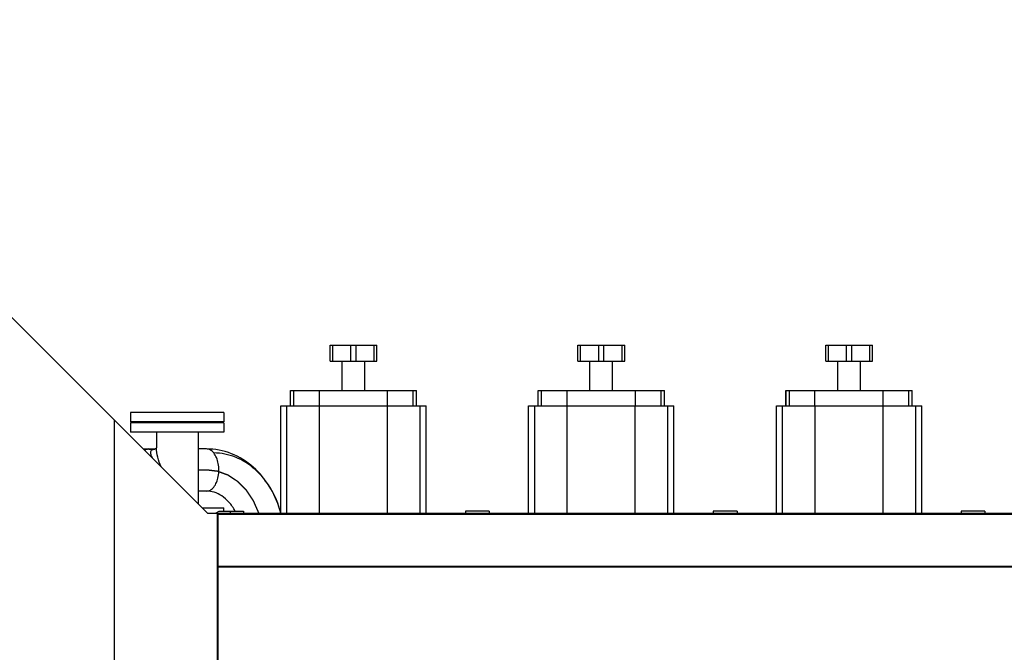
# Model space of a CAD drawing. Header units: millimetres. Extents: x 0 to 1189, y 0 to 841.
# Tile 64 of 136: x 430 to 514, y 675 to 729. Entities that reach past the tile are written whole.
import ezdxf
from ezdxf.enums import TextEntityAlignment as Align

# ---------------------------------------------------------------- set-up
doc = ezdxf.new("R2010")
doc.units = ezdxf.units.MM
doc.header["$LTSCALE"] = 65.395
doc.linetypes.add('CENTER', pattern=[0.6, 0.375, -0.075, 0.075, -0.075])
doc.layers.get('0').update_dxf_attribs({"linetype": 'CONTINUOUS'})
for name, color, linetype in [('1907_116500_06_SIMPLE1_B#AF0_ABL149', 7, 'CONTINUOUS'), ('1907_116500_06_SIMPLE1_T3_B_PBL151', 7, 'CONTINUOUS'), ('1907_153200_261214_ABL28', 7, 'CONTINUOUS'), ('1907_153200_84_ABL143', 7, 'CONTINUOUS'), ('1907_153200_84_T1_PBL257', 7, 'CONTINUOUS'), ('1907_210700_31_SIMPLE1_T1_X_PBL157', 7, 'CONTINUOUS'), ('1907_210700_31_SIMPLE1_T1_X_PBL171', 7, 'CONTINUOUS'), ('1907_210700_31_SIMPLE1_T1_X_PBL180', 7, 'CONTINUOUS'), ('1907_210700_31_SIMPLE1_X_ABL156', 7, 'CONTINUOUS'), ('1907_210700_31_SIMPLE1_X_ABL170', 7, 'CONTINUOUS'), ('1907_210700_31_SIMPLE1_X_ABL179', 7, 'CONTINUOUS'), ('1997_000000_TLKGS_MARKETING_ABL3', 7, 'CONTINUOUS'), ('1997_030000_TLKGS_V_ABL10', 7, 'CONTINUOUS'), ('1997_100000_TLKGS_V_ABL132', 7, 'CONTINUOUS'), ('1997_200000_TLKGS_V_ABL129', 7, 'CONTINUOUS'), ('1997_700000_TLKGS_V_ABL16', 7, 'CONTINUOUS'), ('1997_727000_11_SIMPLE1_B_ABL17', 7, 'CONTINUOUS'), ('1997_727000_11_SIMPLE1_T1_B_PBL18', 7, 'CONTINUOUS'), ('E1514-IBC_DN80PN40X2_PBL147', 7, 'CONTINUOUS'), ('EN1092-1-01A-DN80-PN16_PBL145', 7, 'CONTINUOUS'), ('EN1092-1-01A-DN80-PN16_PBL256', 7, 'CONTINUOUS'), ('EN1092-1-05A-DN80-PN16_PBL146', 7, 'CONTINUOUS'), ('new_view_9_VBL0', 7, 'CONTINUOUS'), ('T-STUECK-S-88_9X3_2-88_9X3_2_PBL144', 7, 'CONTINUOUS')]:
    doc.layers.add(name, color=color, linetype=linetype)
doc.styles.get("Standard").update_dxf_attribs({"font": 'txt', "width": 0.6})
doc.dimstyles.new('DIMSTYLE_1', dxfattribs={"dimtxt": 3.5, "dimasz": 3.5, "dimexe": 1.8, "dimexo": 0, "dimgap": 0.875, "dimtad": 1, "dimdec": 0, "dimlfac": 25, "dimdsep": 46, "dimtxsty": 'Standard', "dimblk": '_FILLED', "dimblk1": '_FILLED', "dimblk2": '_FILLED', "dimcen": 0.09, "dimadec": 0, "dimazin": 0, "dimtp": 2, "dimtm": 2, "dimtfac": 1, "dimtdec": 0, "dimtofl": 0, "dimtmove": 0, "dimatfit": 3, "dimldrblk": '_FILLED', "dimfxl": 1, "dimtolj": 1, "dimarcsym": 0})

# ---------------------------------------------------------------- blocks, each defined once
blk = doc.blocks.new('_FILLED')
at = {"color": 0, "linetype": 'ByBlock'}
blk.add_solid([(0, 0), (-1, 0.167), (-1, -0.167)], dxfattribs=at)
blk = doc.blocks.new('*D1')
at = {"color": 2, "linetype": 'Continuous'}
for p, q in [((357.238, 723.539), (345.438, 723.539)), ((347.238, 723.539), (347.238, 664.16)), ((347.238, 604.78), (347.238, 664.16)), ((705.412, 604.78), (345.438, 604.78))]:
    blk.add_line(p, q, dxfattribs=at)
at = {"color": 2, "linetype": 'Continuous', "xscale": 3.5, "yscale": 3.5, "zscale": 3.5}
for p, rotation in [((347.238, 723.539), 90), ((347.238, 604.78), 270)]:
    blk.add_blockref('_FILLED', p, dxfattribs=dict(at, rotation=rotation))
at = {"color": 2, "linetype": 'Continuous', "width": 0.690476}
blk.add_text('2969', height=3.5, rotation=90, dxfattribs=at).set_placement((346.363, 664.16), align=Align.CENTER)
blk = doc.blocks.new('*D2')
at = {"color": 2, "linetype": 'Continuous'}
for p, q in [((374.358, 725.748), (374.358, 739.096)), ((627.737, 663.175), (627.737, 739.096)), ((374.358, 737.296), (501.048, 737.296)), ((627.737, 737.296), (501.048, 737.296))]:
    blk.add_line(p, q, dxfattribs=at)
at = {"color": 2, "linetype": 'Continuous', "xscale": 3.5, "yscale": 3.5, "zscale": 3.5, "rotation": 180}
blk.add_blockref('_FILLED', (374.358, 737.296), dxfattribs=at)
at = {"color": 2, "linetype": 'Continuous', "xscale": 3.5, "yscale": 3.5, "zscale": 3.5}
blk.add_blockref('_FILLED', (627.737, 737.296), dxfattribs=at)
at = {"color": 2, "linetype": 'Continuous', "width": 0.636905}
blk.add_text('6335', height=3.5, dxfattribs=at).set_placement((501.048, 738.171), align=Align.CENTER)
blk = doc.blocks.new('1997_727000_11_SIMPLE1_T1_B_PBL18', base_point=(514.607, 686.265))
at = {"layer": '1997_727000_11_SIMPLE1_T1_B_PBL18', "color": 7, "linetype": 'Continuous'}
for p, q in [((445.635, 686.658), (427.383, 704.91)), ((437.676, 669.1), (437.676, 694.617)), ((445.635, 686.658), (446.697, 686.658)), ((446.343, 686.658), (446.637, 686.828)), ((446.54, 686.658), (446.54, 666.983)), ((446.54, 686.591), (642.577, 686.591)), ((446.637, 686.828), (448.737, 686.828)), ((446.697, 686.657), (446.697, 686.658)), ((446.697, 686.657), (447.577, 686.657)), ((447.577, 686.828), (447.577, 686.657)), ((447.577, 686.657), (448.737, 686.657)), ((448.737, 686.828), (448.737, 686.657)), ((448.737, 686.658), (467.717, 686.658)), ((467.717, 686.828), (467.717, 686.645)), ((469.757, 686.828), (467.717, 686.828)), ((467.717, 686.645), (469.757, 686.645)), ((469.757, 686.828), (469.757, 686.645)), ((469.757, 686.658), (488.917, 686.658)), ((488.917, 686.828), (488.917, 686.645)), ((490.957, 686.828), (488.917, 686.828)), ((488.917, 686.645), (490.957, 686.645)), ((490.957, 686.828), (490.957, 686.645)), ((490.957, 686.658), (510.117, 686.658)), ((510.117, 686.828), (510.117, 686.645)), ((512.157, 686.828), (510.117, 686.828)), ((510.117, 686.645), (512.157, 686.645)), ((512.157, 686.828), (512.157, 686.645)), ((512.157, 686.658), (531.317, 686.658)), ((446.54, 682.125), (642.577, 682.125))]:
    blk.add_line(p, q, dxfattribs=at)
at = {"layer": '1997_727000_11_SIMPLE1_T1_B_PBL18', "color": 9, "linetype": 'Continuous'}
for p, q in [((446.514, 669.1), (446.514, 686.658)), ((446.54, 686.575), (642.577, 686.575)), ((469.757, 686.812), (467.717, 686.812)), ((490.957, 686.812), (488.917, 686.812)), ((512.157, 686.812), (510.117, 686.812)), ((446.54, 682.05), (642.577, 682.05))]:
    blk.add_line(p, q, dxfattribs=at)
blk = doc.blocks.new('1997_727000_11_SIMPLE1_B_ABL17', base_point=(514.607, 686.265))
at = {"layer": '1997_727000_11_SIMPLE1_T1_B_PBL18'}
blk.add_blockref('1997_727000_11_SIMPLE1_T1_B_PBL18', (514.607, 686.265), dxfattribs=at)
blk = doc.blocks.new('1997_700000_TLKGS_V_ABL16', base_point=(514.607, 686.265))
at = {"layer": '1997_727000_11_SIMPLE1_B_ABL17'}
blk.add_blockref('1997_727000_11_SIMPLE1_B_ABL17', (514.607, 686.265), dxfattribs=at)
blk = doc.blocks.new('1907_210700_31_SIMPLE1_T1_X_PBL157', base_point=(458.135, 693.839))
at = {"layer": '1907_210700_31_SIMPLE1_T1_X_PBL157', "color": 7, "linetype": 'Continuous'}
for p, q in [((456.137, 699.66), (456.137, 701.02)), ((456.137, 701.02), (460.137, 701.02)), ((457.913, 699.66), (457.913, 701.02)), ((458.362, 699.66), (458.362, 701.02)), ((460.137, 699.66), (460.137, 701.02)), ((456.137, 699.66), (460.137, 699.66)), ((457.166, 697.141), (457.166, 699.66)), ((459.108, 697.141), (459.108, 699.66)), ((452.736, 695.821), (452.736, 697.141)), ((452.736, 697.141), (463.539, 697.141)), ((463.539, 695.821), (463.539, 697.141)), ((451.921, 686.658), (451.921, 695.821)), ((451.921, 695.821), (464.349, 695.821)), ((452.437, 686.658), (452.437, 695.821)), ((463.835, 686.658), (463.835, 695.821)), ((464.349, 686.658), (464.349, 695.821))]:
    blk.add_line(p, q, dxfattribs=at)
at = {"layer": '1907_210700_31_SIMPLE1_T1_X_PBL157', "color": 9, "linetype": 'Continuous'}
for p, q in [((456.362, 699.66), (456.362, 701.02)), ((459.913, 699.66), (459.913, 701.02)), ((452.741, 695.821), (452.741, 697.141)), ((453.026, 695.821), (453.026, 697.141)), ((455.216, 695.821), (455.216, 697.141)), ((461.059, 695.821), (461.059, 697.141)), ((463.249, 695.821), (463.249, 697.141)), ((463.534, 695.821), (463.534, 697.141)), ((455.225, 686.658), (455.225, 695.821)), ((461.049, 686.658), (461.049, 695.821))]:
    blk.add_line(p, q, dxfattribs=at)
blk = doc.blocks.new('1907_210700_31_SIMPLE1_X_ABL156', base_point=(458.135, 693.839))
at = {"layer": '1907_210700_31_SIMPLE1_T1_X_PBL157'}
blk.add_blockref('1907_210700_31_SIMPLE1_T1_X_PBL157', (458.135, 693.839), dxfattribs=at)
blk = doc.blocks.new('1907_210700_31_SIMPLE1_T1_X_PBL171', base_point=(479.335, 693.839))
at = {"layer": '1907_210700_31_SIMPLE1_T1_X_PBL171', "color": 7, "linetype": 'Continuous'}
for p, q in [((477.337, 699.66), (477.337, 701.02)), ((477.337, 701.02), (481.337, 701.02)), ((479.113, 699.66), (479.113, 701.02)), ((479.562, 699.66), (479.562, 701.02)), ((481.337, 699.66), (481.337, 701.02)), ((477.337, 699.66), (481.337, 699.66)), ((478.366, 697.141), (478.366, 699.66)), ((480.308, 697.141), (480.308, 699.66)), ((473.936, 695.821), (473.936, 697.141)), ((473.936, 697.141), (484.739, 697.141)), ((484.739, 695.821), (484.739, 697.141)), ((473.121, 686.658), (473.121, 695.821)), ((473.121, 695.821), (485.549, 695.821)), ((473.637, 686.658), (473.637, 695.821)), ((485.035, 686.658), (485.035, 695.821)), ((485.549, 686.658), (485.549, 695.821))]:
    blk.add_line(p, q, dxfattribs=at)
at = {"layer": '1907_210700_31_SIMPLE1_T1_X_PBL171', "color": 9, "linetype": 'Continuous'}
for p, q in [((477.562, 699.66), (477.562, 701.02)), ((481.113, 699.66), (481.113, 701.02)), ((473.941, 695.821), (473.941, 697.141)), ((474.226, 695.821), (474.226, 697.141)), ((476.416, 695.821), (476.416, 697.141)), ((482.259, 695.821), (482.259, 697.141)), ((484.449, 695.821), (484.449, 697.141)), ((484.734, 695.821), (484.734, 697.141)), ((476.425, 686.658), (476.425, 695.821)), ((482.249, 686.658), (482.249, 695.821))]:
    blk.add_line(p, q, dxfattribs=at)
blk = doc.blocks.new('1907_210700_31_SIMPLE1_X_ABL170', base_point=(479.335, 693.839))
at = {"layer": '1907_210700_31_SIMPLE1_T1_X_PBL171'}
blk.add_blockref('1907_210700_31_SIMPLE1_T1_X_PBL171', (479.335, 693.839), dxfattribs=at)
blk = doc.blocks.new('1907_210700_31_SIMPLE1_T1_X_PBL180', base_point=(500.535, 693.839))
at = {"layer": '1907_210700_31_SIMPLE1_T1_X_PBL180', "color": 7, "linetype": 'Continuous'}
for p, q in [((498.537, 699.66), (498.537, 701.02)), ((498.537, 701.02), (502.537, 701.02)), ((500.313, 699.66), (500.313, 701.02)), ((500.762, 699.66), (500.762, 701.02)), ((502.537, 699.66), (502.537, 701.02)), ((498.537, 699.66), (502.537, 699.66)), ((499.566, 697.141), (499.566, 699.66)), ((501.508, 697.141), (501.508, 699.66)), ((495.136, 695.821), (495.136, 697.141)), ((495.136, 697.141), (505.939, 697.141)), ((505.939, 695.821), (505.939, 697.141)), ((494.321, 686.658), (494.321, 695.821)), ((494.321, 695.821), (506.749, 695.821)), ((494.837, 686.658), (494.837, 695.821)), ((506.235, 686.658), (506.235, 695.821)), ((506.749, 686.658), (506.749, 695.821))]:
    blk.add_line(p, q, dxfattribs=at)
at = {"layer": '1907_210700_31_SIMPLE1_T1_X_PBL180', "color": 9, "linetype": 'Continuous'}
for p, q in [((498.762, 699.66), (498.762, 701.02)), ((502.313, 699.66), (502.313, 701.02)), ((495.141, 695.821), (495.141, 697.141)), ((495.426, 695.821), (495.426, 697.141)), ((497.616, 695.821), (497.616, 697.141)), ((503.459, 695.821), (503.459, 697.141)), ((505.649, 695.821), (505.649, 697.141)), ((505.934, 695.821), (505.934, 697.141)), ((497.625, 686.658), (497.625, 695.821)), ((503.449, 686.658), (503.449, 695.821))]:
    blk.add_line(p, q, dxfattribs=at)
blk = doc.blocks.new('1907_210700_31_SIMPLE1_X_ABL179', base_point=(500.535, 693.839))
at = {"layer": '1907_210700_31_SIMPLE1_T1_X_PBL180'}
blk.add_blockref('1907_210700_31_SIMPLE1_T1_X_PBL180', (500.535, 693.839), dxfattribs=at)
blk = doc.blocks.new('1997_200000_TLKGS_V_ABL129', base_point=(530.843, 641.94))
at = {"layer": '1907_210700_31_SIMPLE1_X_ABL156'}
blk.add_blockref('1907_210700_31_SIMPLE1_X_ABL156', (458.135, 693.839), dxfattribs=at)
at = {"layer": '1907_210700_31_SIMPLE1_X_ABL170'}
blk.add_blockref('1907_210700_31_SIMPLE1_X_ABL170', (479.335, 693.839), dxfattribs=at)
at = {"layer": '1907_210700_31_SIMPLE1_X_ABL179'}
blk.add_blockref('1907_210700_31_SIMPLE1_X_ABL179', (500.535, 693.839), dxfattribs=at)
blk = doc.blocks.new('1907_116500_06_SIMPLE1_T3_B_PBL151', base_point=(446.125, 686.964))
at = {"layer": '1907_116500_06_SIMPLE1_T3_B_PBL151', "color": 7, "linetype": 'Continuous'}
for p in [(445.193, 687.1), (447.057, 686.828)]:
    blk.add_line(p, (447.057, 687.1), dxfattribs=at)
blk = doc.blocks.new('1907_116500_06_SIMPLE1_B#AF0_ABL149', base_point=(543.317, 672.64))
at = {"layer": '1907_116500_06_SIMPLE1_T3_B_PBL151'}
blk.add_blockref('1907_116500_06_SIMPLE1_T3_B_PBL151', (446.125, 686.964), dxfattribs=at)
blk = doc.blocks.new('1997_100000_TLKGS_V_ABL132', base_point=(541.877, 632.44))
at = {"layer": '1907_116500_06_SIMPLE1_B#AF0_ABL149'}
blk.add_blockref('1907_116500_06_SIMPLE1_B#AF0_ABL149', (543.317, 672.64), dxfattribs=at)
blk = doc.blocks.new('1997_030000_TLKGS_V_ABL10', base_point=(520.537, 642.12))
at = {"layer": '1997_100000_TLKGS_V_ABL132'}
blk.add_blockref('1997_100000_TLKGS_V_ABL132', (541.877, 632.44), dxfattribs=at)
at = {"layer": '1997_200000_TLKGS_V_ABL129'}
blk.add_blockref('1997_200000_TLKGS_V_ABL129', (530.843, 641.94), dxfattribs=at)
at = {"layer": '1997_700000_TLKGS_V_ABL16'}
blk.add_blockref('1997_700000_TLKGS_V_ABL16', (514.607, 686.265), dxfattribs=at)
blk = doc.blocks.new('1997_000000_TLKGS_MARKETING_ABL3', base_point=(510.477, 648.642))
at = {"layer": '1997_030000_TLKGS_V_ABL10'}
blk.add_blockref('1997_030000_TLKGS_V_ABL10', (520.537, 642.12), dxfattribs=at)
blk = doc.blocks.new('T-STUECK-S-88_9X3_2-88_9X3_2_PBL144', base_point=(442.545, 690.52))
at = {"layer": 'T-STUECK-S-88_9X3_2-88_9X3_2_PBL144', "color": 7, "linetype": 'Continuous'}
for p, q in [((441.278, 693.58), (441.278, 692.226)), ((444.834, 693.58), (444.834, 687.459)), ((440.624, 692.118), (441.136, 692.118))]:
    blk.add_line(p, q, dxfattribs=at)
blk.add_lwpolyline([(441.278, 692.261), (441.274, 692.249), (441.233, 692.188), (441.174, 692.138), (441.134, 692.117), (441.131, 692.116)], dxfattribs=at)
blk.add_open_spline([(440.624, 692.118), (440.53, 692.118), (440.403, 692.097), (440.286, 692.053), (440.256, 692.04)], degree=3, knots=[0, 0, 0, 0, 0.744788, 1, 1, 1, 1], dxfattribs=at)
at = {"layer": 'T-STUECK-S-88_9X3_2-88_9X3_2_PBL144', "color": 9, "linetype": 'Continuous'}
for points, knots in [([(440.97, 691.316), (440.919, 691.402), (440.852, 691.532), (440.798, 691.708), (440.785, 691.828), (440.802, 691.939), (440.895, 692.081), (441.036, 692.112), (441.128, 692.117)], [0, 0, 0, 0, 0.289614, 0.416462, 0.530567, 0.634137, 0.73577, 1, 1, 1, 1]), ([(441.682, 690.602), (441.566, 690.873), (441.379, 691.402), (441.278, 691.96), (441.278, 692.226)], [0, 0, 0, 0, 0.526177, 1, 1, 1, 1])]:
    blk.add_open_spline(points, degree=3, knots=knots, dxfattribs=at)
blk = doc.blocks.new('EN1092-1-01A-DN80-PN16_PBL145', base_point=(443.056, 693.98))
at = {"layer": 'EN1092-1-01A-DN80-PN16_PBL145', "color": 7, "linetype": 'Continuous'}
for p, q in [((439.056, 694.38), (439.056, 693.58)), ((447.056, 694.38), (439.056, 694.38)), ((447.056, 694.38), (447.056, 693.58)), ((447.056, 693.58), (439.056, 693.58))]:
    blk.add_line(p, q, dxfattribs=at)
blk = doc.blocks.new('EN1092-1-01A-DN80-PN16_PBL256', base_point=(445.424, 687.1))
at = {"layer": 'EN1092-1-01A-DN80-PN16_PBL256', "color": 7, "linetype": 'Continuous'}
blk.add_line((445.193, 687.1), (445.654, 687.1), dxfattribs=at)
blk = doc.blocks.new('1907_153200_84_T1_PBL257', base_point=(446.036, 689.399))
at = {"layer": '1907_153200_84_T1_PBL257', "color": 7, "linetype": 'Continuous'}
for p, q in [((440.153, 692.14), (441.177, 692.14)), ((445.563, 692.14), (444.834, 692.14)), ((445.563, 688.54), (444.834, 688.54))]:
    blk.add_line(p, q, dxfattribs=at)
at = {"layer": '1907_153200_84_T1_PBL257', "color": 2, "linetype": 'CENTER'}
blk.add_line((445.563, 690.34), (444.834, 690.34), dxfattribs=at)
at = {"layer": '1907_153200_84_T1_PBL257', "color": 7, "linetype": 'Continuous'}
blk.add_arc((440.623, 691.228), 0.912, 78.35338, 89.95501, dxfattribs=at)
for points, knots in [([(440.624, 692.14), (440.526, 692.14), (440.393, 692.118), (440.27, 692.07), (440.239, 692.056)], [0, 0, 0, 0, 0.744434, 1, 1, 1, 1]), ([(451.918, 686.66), (451.718, 687.419), (451.123, 688.867), (449.663, 690.661), (447.751, 691.857), (446.283, 692.14), (445.563, 692.14)], [0, 0, 0, 0, 0.261814, 0.514876, 0.759766, 1, 1, 1, 1]), ([(451.918, 686.66), (451.726, 687.383), (451.171, 688.749), (449.836, 690.43), (448.122, 691.535), (446.817, 691.796), (446.185, 691.796)], [0, 0, 0, 0, 0.272263, 0.529213, 0.769911, 1, 1, 1, 1]), ([(448.009, 686.83), (447.862, 687.1), (447.529, 687.585), (446.909, 688.138), (446.244, 688.467), (445.782, 688.54), (445.563, 688.54)], [0, 0, 0, 0, 0.296148, 0.559024, 0.789728, 1, 1, 1, 1])]:
    blk.add_open_spline(points, degree=3, knots=knots, dxfattribs=at)
at = {"layer": '1907_153200_84_T1_PBL257', "color": 9, "linetype": 'Continuous'}
for points, knots in [([(446.185, 691.796), (446.103, 691.897), (445.921, 692.068), (445.676, 692.14), (445.563, 692.14)], [0, 0, 0, 0, 0.53548, 1, 1, 1, 1]), ([(445.563, 688.54), (445.676, 688.54), (445.921, 688.612), (446.218, 688.89), (446.445, 689.294), (446.589, 689.792), (446.638, 690.34), (446.589, 690.888), (446.445, 691.386), (446.282, 691.677), (446.185, 691.796)], [0, 0, 0, 0, 0.088695, 0.190939, 0.311933, 0.449139, 0.595469, 0.7418, 0.879006, 1, 1, 1, 1])]:
    blk.add_open_spline(points, degree=3, knots=knots, dxfattribs=at)
at = {"layer": '1907_153200_84_T1_PBL257', "color": 2, "linetype": 'CENTER'}
blk.add_open_spline([(450.04, 686.658), (450.012, 686.723), (449.956, 686.851), (449.886, 687.012), (449.83, 687.141), (449.788, 687.238), (449.745, 687.335), (449.71, 687.415), (449.682, 687.48), (449.661, 687.528), (449.644, 687.568), (449.63, 687.6), (449.619, 687.624), (449.61, 687.645), (449.603, 687.661), (449.599, 687.671), (449.595, 687.679), (449.593, 687.684), (449.592, 687.687), (449.591, 687.689), (449.589, 687.691), (449.588, 687.693), (449.586, 687.697), (449.583, 687.701), (449.578, 687.708), (449.572, 687.717), (449.565, 687.728), (449.556, 687.742), (449.539, 687.767), (449.516, 687.802), (449.487, 687.844), (449.459, 687.886), (449.431, 687.929), (449.393, 687.985), (449.346, 688.056), (449.289, 688.141), (449.233, 688.225), (449.186, 688.296), (449.148, 688.352), (449.12, 688.395), (449.092, 688.437), (449.063, 688.479), (449.04, 688.514), (449.023, 688.539), (449.014, 688.553), (449.007, 688.564), (449.001, 688.573), (448.996, 688.58), (448.993, 688.584), (448.991, 688.588), (448.989, 688.59), (448.988, 688.592), (448.987, 688.593), (448.984, 688.596), (448.981, 688.599), (448.975, 688.605), (448.968, 688.612), (448.956, 688.624), (448.942, 688.638), (448.925, 688.656), (448.902, 688.679), (448.873, 688.708), (448.839, 688.743), (448.793, 688.789), (448.736, 688.847), (448.667, 688.916), (448.598, 688.986), (448.53, 689.055), (448.472, 689.113), (448.426, 689.16), (448.392, 689.194), (448.363, 689.223), (448.341, 689.246), (448.323, 689.264), (448.306, 689.281), (448.292, 689.296), (448.28, 689.307), (448.273, 689.315), (448.267, 689.32), (448.263, 689.325), (448.26, 689.328), (448.257, 689.331), (448.256, 689.332), (448.255, 689.333), (448.253, 689.334), (448.252, 689.335), (448.249, 689.337), (448.245, 689.34), (448.24, 689.343), (448.233, 689.347), (448.225, 689.353), (448.212, 689.361), (448.196, 689.372), (448.176, 689.385), (448.157, 689.398), (448.131, 689.415), (448.098, 689.437), (448.059, 689.463), (448.006, 689.497), (447.941, 689.54), (447.863, 689.592), (447.784, 689.643), (447.706, 689.695), (447.641, 689.738), (447.588, 689.772), (447.549, 689.798), (447.517, 689.82), (447.491, 689.837), (447.471, 689.85), (447.455, 689.861), (447.442, 689.869), (447.433, 689.875), (447.427, 689.879), (447.423, 689.882), (447.42, 689.884), (447.418, 689.885), (447.416, 689.885), (447.414, 689.886), (447.411, 689.887), (447.406, 689.889), (447.399, 689.892), (447.39, 689.895), (447.38, 689.899), (447.366, 689.904), (447.341, 689.914), (447.305, 689.927), (447.263, 689.943), (447.22, 689.959), (447.178, 689.975), (447.121, 689.996), (447.05, 690.022), (446.965, 690.054), (446.88, 690.086), (446.81, 690.113), (446.753, 690.134), (446.71, 690.15), (446.668, 690.166), (446.625, 690.182), (446.59, 690.195), (446.565, 690.204), (446.551, 690.21), (446.54, 690.214), (446.532, 690.217), (446.525, 690.22), (446.52, 690.221), (446.517, 690.223), (446.514, 690.223), (446.513, 690.224), (446.511, 690.224), (446.507, 690.225), (446.503, 690.225), (446.495, 690.226), (446.486, 690.227), (446.471, 690.229), (446.453, 690.231), (446.431, 690.234), (446.401, 690.238), (446.364, 690.242), (446.319, 690.248), (446.26, 690.255), (446.186, 690.264), (446.097, 690.275), (446.008, 690.286), (445.919, 690.297), (445.83, 690.307), (445.712, 690.322), (445.623, 690.333), (445.563, 690.34)], degree=3, knots=[0, 0, 0, 0, 0.03125, 0.0625, 0.078125, 0.09375, 0.109375, 0.125, 0.132812, 0.140625, 0.148438, 0.152344, 0.15625, 0.160156, 0.162109, 0.164062, 0.165039, 0.166016, 0.166504, 0.166748, 0.166992, 0.16748, 0.167969, 0.168945, 0.169922, 0.171875, 0.173828, 0.175781, 0.179688, 0.1875, 0.195312, 0.203125, 0.210938, 0.21875, 0.234375, 0.25, 0.265625, 0.28125, 0.289062, 0.296875, 0.304688, 0.3125, 0.320312, 0.324219, 0.326172, 0.328125, 0.330078, 0.331055, 0.332031, 0.33252, 0.333008, 0.333252, 0.333496, 0.333984, 0.334961, 0.335938, 0.337891, 0.339844, 0.34375, 0.347656, 0.351562, 0.359375, 0.367188, 0.375, 0.390625, 0.40625, 0.421875, 0.4375, 0.453125, 0.460938, 0.46875, 0.476562, 0.480469, 0.484375, 0.488281, 0.492188, 0.494141, 0.496094, 0.49707, 0.498047, 0.499023, 0.499512, 0.499756, 0.5, 0.500244, 0.500488, 0.500977, 0.501953, 0.50293, 0.503906, 0.505859, 0.507812, 0.511719, 0.515625, 0.519531, 0.523438, 0.53125, 0.539062, 0.546875, 0.5625, 0.578125, 0.59375, 0.609375, 0.625, 0.632812, 0.640625, 0.648438, 0.652344, 0.65625, 0.660156, 0.662109, 0.664062, 0.665039, 0.666016, 0.666504, 0.666748, 0.666992, 0.66748, 0.667969, 0.668945, 0.669922, 0.671875, 0.673828, 0.675781, 0.679688, 0.6875, 0.695312, 0.703125, 0.710938, 0.71875, 0.734375, 0.75, 0.765625, 0.78125, 0.789062, 0.796875, 0.804688, 0.8125, 0.820312, 0.824219, 0.826172, 0.828125, 0.830078, 0.831055, 0.832031, 0.83252, 0.833008, 0.833252, 0.833496, 0.833984, 0.834961, 0.835938, 0.837891, 0.839844, 0.84375, 0.847656, 0.851562, 0.859375, 0.867188, 0.875, 0.890625, 0.90625, 0.921875, 0.9375, 0.953125, 0.96875, 1, 1, 1, 1], dxfattribs=at)
blk = doc.blocks.new('1907_153200_84_ABL143', base_point=(445.487, 690.519))
at = {"layer": '1907_153200_84_T1_PBL257'}
blk.add_blockref('1907_153200_84_T1_PBL257', (446.036, 689.399), dxfattribs=at)
at = {"layer": 'EN1092-1-01A-DN80-PN16_PBL145'}
blk.add_blockref('EN1092-1-01A-DN80-PN16_PBL145', (443.056, 693.98), dxfattribs=at)
at = {"layer": 'EN1092-1-01A-DN80-PN16_PBL256'}
blk.add_blockref('EN1092-1-01A-DN80-PN16_PBL256', (445.424, 687.1), dxfattribs=at)
at = {"layer": 'T-STUECK-S-88_9X3_2-88_9X3_2_PBL144'}
blk.add_blockref('T-STUECK-S-88_9X3_2-88_9X3_2_PBL144', (442.545, 690.52), dxfattribs=at)
blk = doc.blocks.new('EN1092-1-05A-DN80-PN16_PBL146', base_point=(443.056, 694.86))
at = {"layer": 'EN1092-1-05A-DN80-PN16_PBL146', "color": 7, "linetype": 'Continuous'}
for p, q in [((439.056, 695.26), (439.056, 694.46)), ((447.056, 695.26), (439.056, 695.26)), ((447.056, 695.26), (447.056, 694.46)), ((447.056, 694.46), (439.056, 694.46))]:
    blk.add_line(p, q, dxfattribs=at)
blk = doc.blocks.new('E1514-IBC_DN80PN40X2_PBL147', base_point=(443.056, 694.42))
at = {"layer": 'E1514-IBC_DN80PN40X2_PBL147', "color": 7, "linetype": 'Continuous'}
for p, q in [((440.216, 694.46), (440.216, 694.38)), ((445.896, 694.46), (445.896, 694.38))]:
    blk.add_line(p, q, dxfattribs=at)
blk = doc.blocks.new('1907_153200_261214_ABL28', base_point=(423.828, 615.49))
at = {"layer": '1907_153200_84_ABL143'}
blk.add_blockref('1907_153200_84_ABL143', (445.487, 690.519), dxfattribs=at)
at = {"layer": 'E1514-IBC_DN80PN40X2_PBL147'}
blk.add_blockref('E1514-IBC_DN80PN40X2_PBL147', (443.056, 694.42), dxfattribs=at)
at = {"layer": 'EN1092-1-05A-DN80-PN16_PBL146'}
blk.add_blockref('EN1092-1-05A-DN80-PN16_PBL146', (443.056, 694.86), dxfattribs=at)
blk = doc.blocks.new('NEW_VIEW_9_VBL0', base_point=(585.628, 629.264))
at = {"layer": '1907_153200_261214_ABL28'}
blk.add_blockref('1907_153200_261214_ABL28', (423.828, 615.49), dxfattribs=at)
at = {"layer": '1997_000000_TLKGS_MARKETING_ABL3'}
blk.add_blockref('1997_000000_TLKGS_MARKETING_ABL3', (510.477, 648.642), dxfattribs=at)

msp = doc.modelspace()

# ---------------------------------------------------------------- block references
at = {"layer": 'new_view_9_VBL0'}
msp.add_blockref('NEW_VIEW_9_VBL0', (585.62781, 629.26403), dxfattribs=at)

# ---------------------------------------------------------------- dimensions: what is measured, and where the dimension line sits
at = {"color": 2, "linetype": 'Continuous'}
for base, p1, p2, angle, picture, middle in [((374.35822, 737.29603), (627.7374, 663.17503), (374.35822, 725.74807), 180, '*D2', (500.71447, 737.29603)), ((347.23822, 723.53917), (705.41165, 604.78), (357.23822, 723.53917), 90, '*D1', (347.23822, 663.82625))]:
    dim = msp.add_linear_dim(base=base, p1=p1, p2=p2, angle=angle, dimstyle='DIMSTYLE_1', dxfattribs=at)
    dim.commit()
    dim.dimension.update_dxf_attribs({"geometry": picture, "text_midpoint": middle, "dimtype": 160})

doc.saveas('drawing.dxf')
